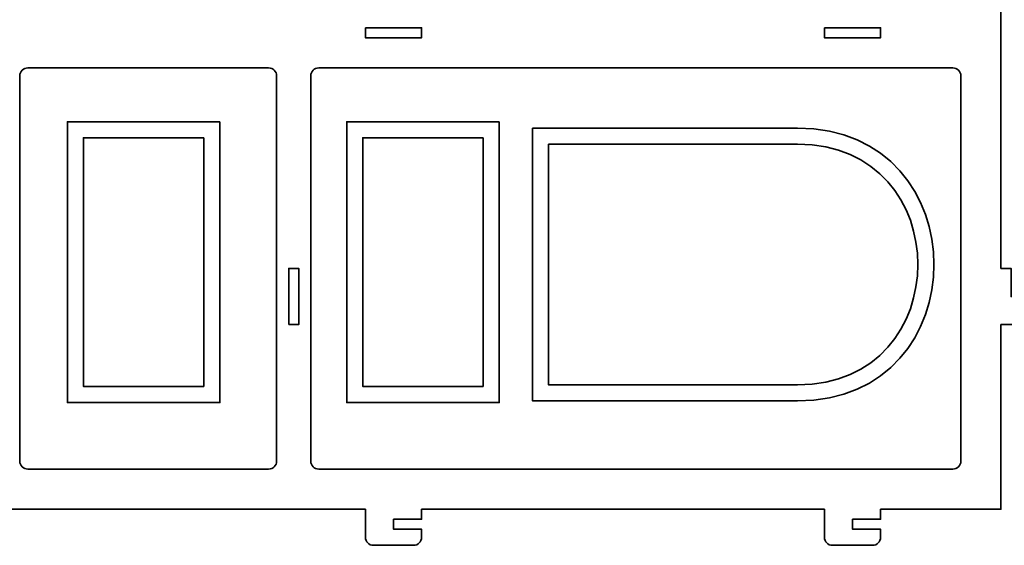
# Model space of a CAD drawing. Header units: centimetres. Extents: x -90 to 100, y -117 to 106.
# Tile 16 of 108: x -66 to -37, y -47 to -32. Entities that reach past the tile are written whole.
import ezdxf

# ---------------------------------------------------------------- set-up
doc = ezdxf.new("R2010")
doc.units = ezdxf.units.CM
doc.header["$MEASUREMENT"] = 0
doc.layers.add('Layer 1', color=7, linetype='Continuous')

msp = doc.modelspace()

# ---------------------------------------------------------------- linework, layer by layer
at = {"layer": 'Layer 1', "lineweight": 35}
for points, knots in [([(-87.87159, -17.68191), (-87.87159, -17.68191), (-36.87171, -17.68191), (-36.87171, -17.68191), (-36.87171, -17.68191), (-36.87171, -17.68191), (-87.87159, -17.68191), (-87.87159, -17.68191), (-87.87159, -17.68191), (-87.87159, -17.68191), (-87.87159, -24.58183), (-87.87159, -24.58183), (-87.87159, -24.58183), (-87.87159, -24.58183), (-88.17156, -24.58183), (-88.17156, -24.58183), (-88.17156, -24.58183), (-88.17156, -24.58183), (-88.17156, -25.42187), (-88.17156, -25.42187), (-88.17156, -25.42187), (-88.17156, -25.42187), (-88.47158, -25.42187), (-88.47158, -25.42187), (-88.47158, -25.42187), (-88.47158, -25.42187), (-88.47158, -24.58183), (-88.47158, -24.58183), (-88.47158, -24.58183), (-88.47158, -24.58183), (-88.71157, -24.58183), (-88.71157, -24.58183), (-88.71157, -24.58183), (-88.84412, -24.58183), (-88.9516, -24.68934), (-88.9516, -24.82186), (-88.9516, -24.82186), (-88.9516, -24.82186), (-88.9516, -26.02187), (-88.9516, -26.02187), (-88.9516, -26.02187), (-88.9516, -26.1544), (-88.84412, -26.26191), (-88.71157, -26.26191), (-88.71157, -26.26191), (-88.71157, -26.26191), (-87.87159, -26.26191), (-87.87159, -26.26191), (-87.87159, -26.26191), (-87.87159, -26.26191), (-87.87159, -38.98183), (-87.87159, -38.98183), (-87.87159, -38.98183), (-87.87159, -38.98183), (-88.17156, -38.98183), (-88.17156, -38.98183), (-88.17156, -38.98183), (-88.17156, -38.98183), (-88.17156, -39.82186), (-88.17156, -39.82186), (-88.17156, -39.82186), (-88.17156, -39.82186), (-88.47158, -39.82186), (-88.47158, -39.82186), (-88.47158, -39.82186), (-88.47158, -39.82186), (-88.47158, -38.98183), (-88.47158, -38.98183), (-88.47158, -38.98183), (-88.47158, -38.98183), (-88.71157, -38.98183), (-88.71157, -38.98183), (-88.71157, -38.98183), (-88.84412, -38.98183), (-88.9516, -39.08934), (-88.9516, -39.22186), (-88.9516, -39.22186), (-88.9516, -39.22186), (-88.9516, -40.42187), (-88.9516, -40.42187), (-88.9516, -40.42187), (-88.9516, -40.55439), (-88.84412, -40.6619), (-88.71157, -40.6619), (-88.71157, -40.6619), (-88.71157, -40.6619), (-87.87159, -40.6619), (-87.87159, -40.6619), (-87.87159, -40.6619), (-87.87159, -40.6619), (-87.87159, -46.1819), (-87.87159, -46.1819), (-87.87159, -46.1819), (-87.87159, -46.1819), (-84.2716, -46.1819), (-84.2716, -46.1819), (-84.2716, -46.1819), (-84.2716, -46.1819), (-84.2716, -47.02193), (-84.2716, -47.02193), (-84.2716, -47.02193), (-84.2716, -47.15431), (-84.16412, -47.26182), (-84.03157, -47.26182), (-84.03157, -47.26182), (-84.03157, -47.26182), (-82.83157, -47.26182), (-82.83157, -47.26182), (-82.83157, -47.26182), (-82.69906, -47.26182), (-82.59158, -47.15431), (-82.59158, -47.02193), (-82.59158, -47.02193), (-82.59158, -47.02193), (-82.59158, -46.7819), (-82.59158, -46.7819), (-82.59158, -46.7819), (-82.59158, -46.7819), (-83.43156, -46.7819), (-83.43156, -46.7819), (-83.43156, -46.7819), (-83.43156, -46.7819), (-83.43156, -46.4819), (-83.43156, -46.4819), (-83.43156, -46.4819), (-83.43156, -46.4819), (-82.59158, -46.4819), (-82.59158, -46.4819), (-82.59158, -46.4819), (-82.59158, -46.4819), (-82.59158, -46.1819), (-82.59158, -46.1819), (-82.59158, -46.1819), (-82.59158, -46.1819), (-70.54663, -46.1819), (-70.54663, -46.1819), (-70.54663, -46.1819), (-70.54663, -46.1819), (-70.54663, -47.02193), (-70.54663, -47.02193), (-70.54663, -47.02193), (-70.54663, -47.15431), (-70.43912, -47.26182), (-70.3066, -47.26182), (-70.3066, -47.26182), (-70.3066, -47.26182), (-69.10659, -47.26182), (-69.10659, -47.26182), (-69.10659, -47.26182), (-68.97407, -47.26182), (-68.86656, -47.15431), (-68.86656, -47.02193), (-68.86656, -47.02193), (-68.86656, -47.02193), (-68.86656, -46.7819), (-68.86656, -46.7819), (-68.86656, -46.7819), (-68.86656, -46.7819), (-69.7066, -46.7819), (-69.7066, -46.7819), (-69.7066, -46.7819), (-69.7066, -46.7819), (-69.7066, -46.4819), (-69.7066, -46.4819), (-69.7066, -46.4819), (-69.7066, -46.4819), (-68.86656, -46.4819), (-68.86656, -46.4819), (-68.86656, -46.4819), (-68.86656, -46.4819), (-68.86656, -46.1819), (-68.86656, -46.1819), (-68.86656, -46.1819), (-68.86656, -46.1819), (-55.87662, -46.1819), (-55.87662, -46.1819), (-55.87662, -46.1819), (-55.87662, -46.1819), (-55.87662, -47.02193), (-55.87662, -47.02193), (-55.87662, -47.02193), (-55.87662, -47.15431), (-55.76911, -47.26182), (-55.63659, -47.26182), (-55.63659, -47.26182), (-55.63659, -47.26182), (-54.43658, -47.26182), (-54.43658, -47.26182), (-54.43658, -47.26182), (-54.30406, -47.26182), (-54.19669, -47.15431), (-54.19669, -47.02193), (-54.19669, -47.02193), (-54.19669, -47.02193), (-54.19669, -46.7819), (-54.19669, -46.7819), (-54.19669, -46.7819), (-54.19669, -46.7819), (-55.03658, -46.7819), (-55.03658, -46.7819), (-55.03658, -46.7819), (-55.03658, -46.7819), (-55.03658, -46.4819), (-55.03658, -46.4819), (-55.03658, -46.4819), (-55.03658, -46.4819), (-54.19669, -46.4819), (-54.19669, -46.4819), (-54.19669, -46.4819), (-54.19669, -46.4819), (-54.19669, -46.1819), (-54.19669, -46.1819), (-54.19669, -46.1819), (-54.19669, -46.1819), (-42.15167, -46.1819), (-42.15167, -46.1819), (-42.15167, -46.1819), (-42.15167, -46.1819), (-42.15167, -47.02193), (-42.15167, -47.02193), (-42.15167, -47.02193), (-42.15167, -47.15431), (-42.04416, -47.26182), (-41.91164, -47.26182), (-41.91164, -47.26182), (-41.91164, -47.26182), (-40.71163, -47.26182), (-40.71163, -47.26182), (-40.71163, -47.26182), (-40.5791, -47.26182), (-40.47159, -47.15431), (-40.47159, -47.02193), (-40.47159, -47.02193), (-40.47159, -47.02193), (-40.47159, -46.7819), (-40.47159, -46.7819), (-40.47159, -46.7819), (-40.47159, -46.7819), (-41.31163, -46.7819), (-41.31163, -46.7819), (-41.31163, -46.7819), (-41.31163, -46.7819), (-41.31163, -46.4819), (-41.31163, -46.4819), (-41.31163, -46.4819), (-41.31163, -46.4819), (-40.47159, -46.4819), (-40.47159, -46.4819), (-40.47159, -46.4819), (-40.47159, -46.4819), (-40.47159, -46.1819), (-40.47159, -46.1819), (-40.47159, -46.1819), (-40.47159, -46.1819), (-36.87171, -46.1819), (-36.87171, -46.1819), (-36.87171, -46.1819), (-36.87171, -46.1819), (-36.87171, -40.6619), (-36.87171, -40.6619), (-36.87171, -40.6619), (-36.87171, -40.6619), (-36.03167, -40.6619), (-36.03167, -40.6619), (-36.03167, -40.6619), (-35.89915, -40.6619), (-35.79164, -40.55439), (-35.79164, -40.42187), (-35.79164, -40.42187), (-35.79164, -40.42187), (-35.79164, -39.22186), (-35.79164, -39.22186), (-35.79164, -39.22186), (-35.79164, -39.08934), (-35.89915, -38.98183), (-36.03167, -38.98183), (-36.03167, -38.98183), (-36.03167, -38.98183), (-36.2717, -38.98183), (-36.2717, -38.98183), (-36.2717, -38.98183), (-36.2717, -38.98183), (-36.2717, -39.82186), (-36.2717, -39.82186), (-36.2717, -39.82186), (-36.2717, -39.82186), (-36.5717, -39.82186), (-36.5717, -39.82186), (-36.5717, -39.82186), (-36.5717, -39.82186), (-36.5717, -38.98183), (-36.5717, -38.98183), (-36.5717, -38.98183), (-36.5717, -38.98183), (-36.87171, -38.98183), (-36.87171, -38.98183), (-36.87171, -38.98183), (-36.87171, -38.98183), (-36.87171, -26.26191), (-36.87171, -26.26191), (-36.87171, -26.26191), (-36.87171, -26.26191), (-36.03167, -26.26191), (-36.03167, -26.26191), (-36.03167, -26.26191), (-35.89915, -26.26191), (-35.79164, -26.1544), (-35.79164, -26.02187), (-35.79164, -26.02187), (-35.79164, -26.02187), (-35.79164, -24.82186), (-35.79164, -24.82186), (-35.79164, -24.82186), (-35.79164, -24.68934), (-35.89915, -24.58183), (-36.03167, -24.58183), (-36.03167, -24.58183), (-36.03167, -24.58183), (-36.2717, -24.58183), (-36.2717, -24.58183), (-36.2717, -24.58183), (-36.2717, -24.58183), (-36.2717, -25.42187), (-36.2717, -25.42187), (-36.2717, -25.42187), (-36.2717, -25.42187), (-36.5717, -25.42187), (-36.5717, -25.42187), (-36.5717, -25.42187), (-36.5717, -25.42187), (-36.5717, -24.58183), (-36.5717, -24.58183), (-36.5717, -24.58183), (-36.5717, -24.58183), (-36.87171, -24.58183), (-36.87171, -24.58183), (-36.87171, -24.58183), (-36.87171, -24.58183), (-36.87171, -17.68191), (-36.87171, -17.68191), (-36.87171, -17.68191), (-36.87171, -17.68191), (-87.87159, -17.68191), (-87.87159, -17.68191)], [0, 0, 0, 0, 0.01149425, 0.01149425, 0.01149425, 0.01149425, 0.02298851, 0.02298851, 0.02298851, 0.02298851, 0.03448276, 0.03448276, 0.03448276, 0.03448276, 0.04597701, 0.04597701, 0.04597701, 0.04597701, 0.05747126, 0.05747126, 0.05747126, 0.05747126, 0.06896552, 0.06896552, 0.06896552, 0.06896552, 0.08045977, 0.08045977, 0.08045977, 0.08045977, 0.09195402, 0.09195402, 0.09195402, 0.09195402, 0.10344828, 0.10344828, 0.10344828, 0.10344828, 0.11494253, 0.11494253, 0.11494253, 0.11494253, 0.12643678, 0.12643678, 0.12643678, 0.12643678, 0.13793103, 0.13793103, 0.13793103, 0.13793103, 0.14942529, 0.14942529, 0.14942529, 0.14942529, 0.16091954, 0.16091954, 0.16091954, 0.16091954, 0.17241379, 0.17241379, 0.17241379, 0.17241379, 0.18390805, 0.18390805, 0.18390805, 0.18390805, 0.1954023, 0.1954023, 0.1954023, 0.1954023, 0.20689655, 0.20689655, 0.20689655, 0.20689655, 0.2183908, 0.2183908, 0.2183908, 0.2183908, 0.22988506, 0.22988506, 0.22988506, 0.22988506, 0.24137931, 0.24137931, 0.24137931, 0.24137931, 0.25287356, 0.25287356, 0.25287356, 0.25287356, 0.26436782, 0.26436782, 0.26436782, 0.26436782, 0.27586207, 0.27586207, 0.27586207, 0.27586207, 0.28735632, 0.28735632, 0.28735632, 0.28735632, 0.29885057, 0.29885057, 0.29885057, 0.29885057, 0.31034483, 0.31034483, 0.31034483, 0.31034483, 0.32183908, 0.32183908, 0.32183908, 0.32183908, 0.33333333, 0.33333333, 0.33333333, 0.33333333, 0.34482759, 0.34482759, 0.34482759, 0.34482759, 0.35632184, 0.35632184, 0.35632184, 0.35632184, 0.36781609, 0.36781609, 0.36781609, 0.36781609, 0.37931034, 0.37931034, 0.37931034, 0.37931034, 0.3908046, 0.3908046, 0.3908046, 0.3908046, 0.40229885, 0.40229885, 0.40229885, 0.40229885, 0.4137931, 0.4137931, 0.4137931, 0.4137931, 0.42528736, 0.42528736, 0.42528736, 0.42528736, 0.43678161, 0.43678161, 0.43678161, 0.43678161, 0.44827586, 0.44827586, 0.44827586, 0.44827586, 0.45977011, 0.45977011, 0.45977011, 0.45977011, 0.47126437, 0.47126437, 0.47126437, 0.47126437, 0.48275862, 0.48275862, 0.48275862, 0.48275862, 0.49425287, 0.49425287, 0.49425287, 0.49425287, 0.50574713, 0.50574713, 0.50574713, 0.50574713, 0.51724138, 0.51724138, 0.51724138, 0.51724138, 0.52873563, 0.52873563, 0.52873563, 0.52873563, 0.54022989, 0.54022989, 0.54022989, 0.54022989, 0.55172414, 0.55172414, 0.55172414, 0.55172414, 0.56321839, 0.56321839, 0.56321839, 0.56321839, 0.57471264, 0.57471264, 0.57471264, 0.57471264, 0.5862069, 0.5862069, 0.5862069, 0.5862069, 0.59770115, 0.59770115, 0.59770115, 0.59770115, 0.6091954, 0.6091954, 0.6091954, 0.6091954, 0.62068966, 0.62068966, 0.62068966, 0.62068966, 0.63218391, 0.63218391, 0.63218391, 0.63218391, 0.64367816, 0.64367816, 0.64367816, 0.64367816, 0.65517241, 0.65517241, 0.65517241, 0.65517241, 0.66666667, 0.66666667, 0.66666667, 0.66666667, 0.67816092, 0.67816092, 0.67816092, 0.67816092, 0.68965517, 0.68965517, 0.68965517, 0.68965517, 0.70114943, 0.70114943, 0.70114943, 0.70114943, 0.71264368, 0.71264368, 0.71264368, 0.71264368, 0.72413793, 0.72413793, 0.72413793, 0.72413793, 0.73563218, 0.73563218, 0.73563218, 0.73563218, 0.74712644, 0.74712644, 0.74712644, 0.74712644, 0.75862069, 0.75862069, 0.75862069, 0.75862069, 0.77011494, 0.77011494, 0.77011494, 0.77011494, 0.7816092, 0.7816092, 0.7816092, 0.7816092, 0.79310345, 0.79310345, 0.79310345, 0.79310345, 0.8045977, 0.8045977, 0.8045977, 0.8045977, 0.81609195, 0.81609195, 0.81609195, 0.81609195, 0.82758621, 0.82758621, 0.82758621, 0.82758621, 0.83908046, 0.83908046, 0.83908046, 0.83908046, 0.85057471, 0.85057471, 0.85057471, 0.85057471, 0.86206897, 0.86206897, 0.86206897, 0.86206897, 0.87356322, 0.87356322, 0.87356322, 0.87356322, 0.88505747, 0.88505747, 0.88505747, 0.88505747, 0.89655172, 0.89655172, 0.89655172, 0.89655172, 0.90804598, 0.90804598, 0.90804598, 0.90804598, 0.91954023, 0.91954023, 0.91954023, 0.91954023, 0.93103448, 0.93103448, 0.93103448, 0.93103448, 0.94252874, 0.94252874, 0.94252874, 0.94252874, 0.95402299, 0.95402299, 0.95402299, 0.95402299, 0.96551724, 0.96551724, 0.96551724, 0.96551724, 0.97701149, 0.97701149, 0.97701149, 0.97701149, 1, 1, 1, 1]), ([(-55.87662, -31.7819), (-55.87662, -31.7819), (-54.19669, -31.7819), (-54.19669, -31.7819), (-54.19669, -31.7819), (-54.19669, -31.7819), (-54.19669, -32.0819), (-54.19669, -32.0819), (-54.19669, -32.0819), (-54.19669, -32.0819), (-55.87662, -32.0819), (-55.87662, -32.0819), (-55.87662, -32.0819), (-55.87662, -32.0819), (-55.87662, -31.7819), (-55.87662, -31.7819)], [0, 0, 0, 0, 0.2, 0.2, 0.2, 0.2, 0.4, 0.4, 0.4, 0.4, 0.6, 0.6, 0.6, 0.6, 1, 1, 1, 1]), ([(-42.15167, -31.7819), (-42.15167, -31.7819), (-40.47159, -31.7819), (-40.47159, -31.7819), (-40.47159, -31.7819), (-40.47159, -31.7819), (-40.47159, -32.0819), (-40.47159, -32.0819), (-40.47159, -32.0819), (-40.47159, -32.0819), (-42.15167, -32.0819), (-42.15167, -32.0819), (-42.15167, -32.0819), (-42.15167, -32.0819), (-42.15167, -31.7819), (-42.15167, -31.7819)], [0, 0, 0, 0, 0.2, 0.2, 0.2, 0.2, 0.4, 0.4, 0.4, 0.4, 0.6, 0.6, 0.6, 0.6, 1, 1, 1, 1]), ([(-65.97155, -44.98188), (-65.97155, -44.98188), (-58.77163, -44.98188), (-58.77163, -44.98188), (-58.77163, -44.98188), (-58.63911, -44.98188), (-58.5316, -44.87438), (-58.5316, -44.74185), (-58.5316, -44.74185), (-58.5316, -44.74185), (-58.5316, -33.2218), (-58.5316, -33.2218), (-58.5316, -33.2218), (-58.5316, -33.08928), (-58.63911, -32.98191), (-58.77163, -32.98191), (-58.77163, -32.98191), (-58.77163, -32.98191), (-65.97155, -32.98191), (-65.97155, -32.98191), (-65.97155, -32.98191), (-66.10422, -32.98191), (-66.21158, -33.08928), (-66.21158, -33.2218), (-66.21158, -33.2218), (-66.21158, -33.2218), (-66.21158, -44.74185), (-66.21158, -44.74185), (-66.21158, -44.74185), (-66.21158, -44.87438), (-66.10422, -44.98188), (-65.97155, -44.98188)], [0, 0, 0, 0, 0.11111111, 0.11111111, 0.11111111, 0.11111111, 0.22222222, 0.22222222, 0.22222222, 0.22222222, 0.33333333, 0.33333333, 0.33333333, 0.33333333, 0.44444444, 0.44444444, 0.44444444, 0.44444444, 0.55555556, 0.55555556, 0.55555556, 0.55555556, 0.66666667, 0.66666667, 0.66666667, 0.66666667, 0.77777778, 0.77777778, 0.77777778, 0.77777778, 1, 1, 1, 1]), ([(-57.51164, -33.2218), (-57.51164, -33.08928), (-57.40414, -32.98191), (-57.27161, -32.98191), (-57.27161, -32.98191), (-57.27161, -32.98191), (-38.3116, -32.98191), (-38.3116, -32.98191), (-38.3116, -32.98191), (-38.17908, -32.98191), (-38.07172, -33.08928), (-38.07172, -33.2218), (-38.07172, -33.2218), (-38.07172, -33.2218), (-38.07172, -44.74185), (-38.07172, -44.74185), (-38.07172, -44.74185), (-38.07172, -44.87438), (-38.17908, -44.98188), (-38.3116, -44.98188), (-38.3116, -44.98188), (-38.3116, -44.98188), (-57.27161, -44.98188), (-57.27161, -44.98188), (-57.27161, -44.98188), (-57.40414, -44.98188), (-57.51164, -44.87438), (-57.51164, -44.74185), (-57.51164, -44.74185), (-57.51164, -44.74185), (-57.51164, -33.2218), (-57.51164, -33.2218)], [0, 0, 0, 0, 0.11111111, 0.11111111, 0.11111111, 0.11111111, 0.22222222, 0.22222222, 0.22222222, 0.22222222, 0.33333333, 0.33333333, 0.33333333, 0.33333333, 0.44444444, 0.44444444, 0.44444444, 0.44444444, 0.55555556, 0.55555556, 0.55555556, 0.55555556, 0.66666667, 0.66666667, 0.66666667, 0.66666667, 0.77777778, 0.77777778, 0.77777778, 0.77777778, 1, 1, 1, 1]), ([(-60.22893, -34.59192), (-60.22893, -34.59192), (-64.78895, -34.59192), (-64.78895, -34.59192), (-64.78895, -34.59192), (-64.78895, -34.59192), (-64.78895, -42.99201), (-64.78895, -42.99201), (-64.78895, -42.99201), (-64.78895, -42.99201), (-60.22893, -42.99201), (-60.22893, -42.99201), (-60.22893, -42.99201), (-60.22893, -42.99201), (-60.22893, -34.59192), (-60.22893, -34.59192)], [0, 0, 0, 0, 0.2, 0.2, 0.2, 0.2, 0.4, 0.4, 0.4, 0.4, 0.6, 0.6, 0.6, 0.6, 1, 1, 1, 1]), ([(-51.87726, -34.59192), (-51.87726, -34.59192), (-56.43713, -34.59192), (-56.43713, -34.59192), (-56.43713, -34.59192), (-56.43713, -34.59192), (-56.43713, -42.99201), (-56.43713, -42.99201), (-56.43713, -42.99201), (-56.43713, -42.99201), (-51.87726, -42.99201), (-51.87726, -42.99201), (-51.87726, -42.99201), (-51.87726, -42.99201), (-51.87726, -34.59192), (-51.87726, -34.59192)], [0, 0, 0, 0, 0.2, 0.2, 0.2, 0.2, 0.4, 0.4, 0.4, 0.4, 0.6, 0.6, 0.6, 0.6, 1, 1, 1, 1]), ([(-50.8775, -34.78442), (-50.8775, -34.78442), (-50.8775, -42.94432), (-50.8775, -42.94432), (-50.8775, -42.94432), (-50.8775, -42.94432), (-42.95748, -42.94432), (-42.95748, -42.94432), (-42.95748, -42.94432), (-37.51749, -42.94432), (-37.51749, -34.78442), (-42.95748, -34.78442), (-42.95748, -34.78442), (-42.95748, -34.78442), (-50.8775, -34.78442), (-50.8775, -34.78442)], [0, 0, 0, 0, 0.2, 0.2, 0.2, 0.2, 0.4, 0.4, 0.4, 0.4, 0.6, 0.6, 0.6, 0.6, 1, 1, 1, 1]), ([(-60.70899, -35.07199), (-60.70899, -35.07199), (-64.30903, -35.07199), (-64.30903, -35.07199), (-64.30903, -35.07199), (-64.30903, -35.07199), (-64.30903, -42.51194), (-64.30903, -42.51194), (-64.30903, -42.51194), (-64.30903, -42.51194), (-60.70899, -42.51194), (-60.70899, -42.51194), (-60.70899, -42.51194), (-60.70899, -42.51194), (-60.70899, -35.07199), (-60.70899, -35.07199)], [0, 0, 0, 0, 0.2, 0.2, 0.2, 0.2, 0.4, 0.4, 0.4, 0.4, 0.6, 0.6, 0.6, 0.6, 1, 1, 1, 1]), ([(-52.35733, -35.07199), (-52.35733, -35.07199), (-55.95722, -35.07199), (-55.95722, -35.07199), (-55.95722, -35.07199), (-55.95722, -35.07199), (-55.95722, -42.51194), (-55.95722, -42.51194), (-55.95722, -42.51194), (-55.95722, -42.51194), (-52.35733, -42.51194), (-52.35733, -42.51194), (-52.35733, -42.51194), (-52.35733, -42.51194), (-52.35733, -35.07199), (-52.35733, -35.07199)], [0, 0, 0, 0, 0.2, 0.2, 0.2, 0.2, 0.4, 0.4, 0.4, 0.4, 0.6, 0.6, 0.6, 0.6, 1, 1, 1, 1]), ([(-50.39744, -35.26448), (-50.39744, -35.26448), (-50.39744, -42.46441), (-50.39744, -42.46441), (-50.39744, -42.46441), (-50.39744, -42.46441), (-42.95748, -42.46441), (-42.95748, -42.46441), (-42.95748, -42.46441), (-38.15758, -42.46441), (-38.15758, -35.26448), (-42.95748, -35.26448), (-42.95748, -35.26448), (-42.95748, -35.26448), (-50.39744, -35.26448), (-50.39744, -35.26448)], [0, 0, 0, 0, 0.2, 0.2, 0.2, 0.2, 0.4, 0.4, 0.4, 0.4, 0.6, 0.6, 0.6, 0.6, 1, 1, 1, 1]), ([(-58.17162, -40.6619), (-58.17162, -40.6619), (-58.17162, -38.98183), (-58.17162, -38.98183), (-58.17162, -38.98183), (-58.17162, -38.98183), (-57.87162, -38.98183), (-57.87162, -38.98183), (-57.87162, -38.98183), (-57.87162, -38.98183), (-57.87162, -40.6619), (-57.87162, -40.6619), (-57.87162, -40.6619), (-57.87162, -40.6619), (-58.17162, -40.6619), (-58.17162, -40.6619)], [0, 0, 0, 0, 0.2, 0.2, 0.2, 0.2, 0.4, 0.4, 0.4, 0.4, 0.6, 0.6, 0.6, 0.6, 1, 1, 1, 1])]:
    msp.add_open_spline(points, degree=3, knots=knots, dxfattribs=at)

doc.saveas('drawing.dxf')
